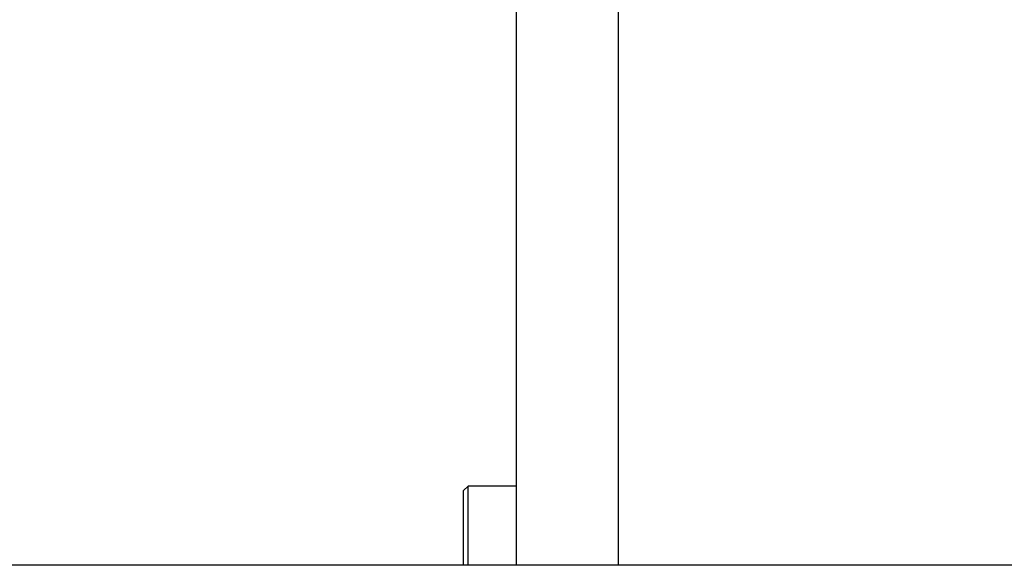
# Model space of a CAD drawing. Header units: millimetres. Extents: x -491 to 2059, y -393 to 795.
# Tile 69 of 256: x -177.24 to -171.66, y -263.94 to -260.84. Entities that reach past the tile are written whole.
import ezdxf

# ---------------------------------------------------------------- set-up
doc = ezdxf.new("R2010")
doc.units = ezdxf.units.MM
doc.header["$LTSCALE"] = 462.55
doc.layers.get('0').update_dxf_attribs({"linetype": 'CONTINUOUS'})
for name, color, linetype in [('_0302_DELTA_BOTTOM_COVER-3T_PBL556', 7, 'CONTINUOUS'), ('A2300201_ABL554', 7, 'CONTINUOUS'), ('M2300301_PBL738', 7, 'CONTINUOUS'), ('P9140503_BOLT_PBL605', 7, 'CONTINUOUS'), ('아래쪽_19_VBL548', 7, 'CONTINUOUS')]:
    doc.layers.add(name, color=color, linetype=linetype)

# ---------------------------------------------------------------- blocks, each defined once
blk = doc.blocks.new('M2300301_PBL738', base_point=(3152.415, 1281.201))
at = {"layer": 'M2300301_PBL738', "color": 7}
blk.add_line((3223.949, 1285.966), (3085.248, 1285.966), dxfattribs=at)
blk = doc.blocks.new('A2300201_ABL554', base_point=(3158.105, 1277.201))
at = {"layer": 'M2300301_PBL738'}
blk.add_blockref('M2300301_PBL738', (3152.415, 1281.201), dxfattribs=at)
blk = doc.blocks.new('_0302_DELTA_BOTTOM_COVER-3T_PBL556', base_point=(3236.643, 1353.137))
at = {"layer": '_0302_DELTA_BOTTOM_COVER-3T_PBL556', "color": 7}
blk.add_line((3164.049, 1285.966), (3164.049, 1389.816), dxfattribs=at)
at = {"layer": '_0302_DELTA_BOTTOM_COVER-3T_PBL556', "color": 2}
blk.add_line((3169.823, 1285.966), (3169.824, 1343.488), dxfattribs=at)
blk.add_open_spline([(3196.049, 1313.733), (3192.136, 1317.646), (3185.528, 1324.458), (3177.452, 1333.376), (3172.637, 1339.372), (3170.374, 1342.393), (3169.824, 1343.488)], degree=3, knots=[0, 0, 0, 0, 0.417944, 0.716908, 0.907464, 1, 1, 1, 1], dxfattribs=at)
blk = doc.blocks.new('P9140503_BOLT_PBL605', base_point=(3162.549, 1288.208))
at = {"layer": 'P9140503_BOLT_PBL605', "color": 7}
for p, q in [((3161.049, 1290.201), (3161.299, 1290.451)), ((3161.049, 1285.966), (3161.049, 1290.201)), ((3161.299, 1285.966), (3161.299, 1290.451)), ((3164.049, 1290.451), (3161.299, 1290.451))]:
    blk.add_line(p, q, dxfattribs=at)
blk = doc.blocks.new('아래쪽_19_VBL548', base_point=(3297.048, 1227.701))
at = {"layer": '_0302_DELTA_BOTTOM_COVER-3T_PBL556'}
blk.add_blockref('_0302_DELTA_BOTTOM_COVER-3T_PBL556', (3236.643, 1353.137), dxfattribs=at)
at = {"layer": 'A2300201_ABL554'}
blk.add_blockref('A2300201_ABL554', (3158.105, 1277.201), dxfattribs=at)
at = {"layer": 'P9140503_BOLT_PBL605'}
blk.add_blockref('P9140503_BOLT_PBL605', (3162.549, 1288.208), dxfattribs=at)
blk = doc.blocks.new('W1')
at = {"layer": '아래쪽_19_VBL548'}
blk.add_blockref('아래쪽_19_VBL548', (3297.0484, 1227.701), dxfattribs=at)

msp = doc.modelspace()

# ---------------------------------------------------------------- block references
at = {"xscale": 0.1, "yscale": 0.1, "zscale": 0.1}
msp.add_blockref('W1', (-490.8323, -392.5342), dxfattribs=at)

doc.saveas('drawing.dxf')
